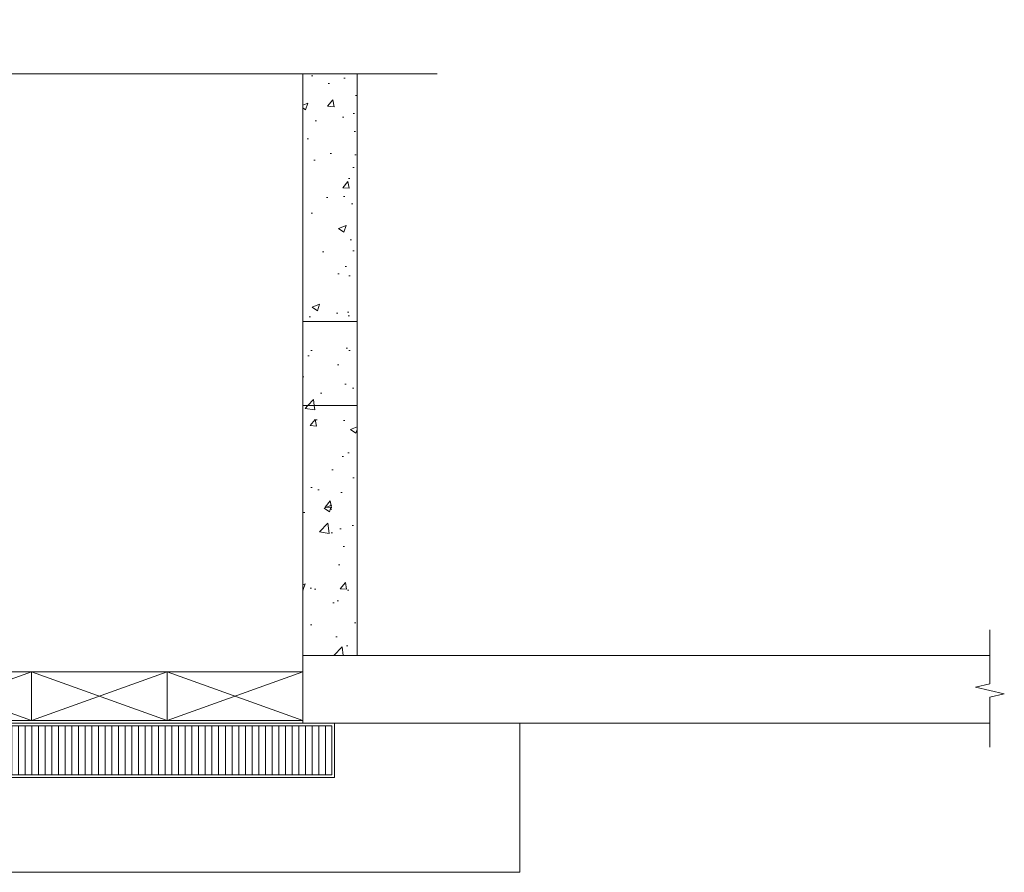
# Model space of a CAD drawing. Header units: inches. Extents: x -5081 to 10423, y -923 to 8749.
# Tile 8 of 8: x 4891 to 10423, y 3956 to 8749. Entities that reach past the tile are written whole.
import ezdxf

# ---------------------------------------------------------------- set-up
doc = ezdxf.new("R2010")
doc.units = ezdxf.units.IN
doc.header["$LTSCALE"] = 0.25
doc.header["$MEASUREMENT"] = 0
doc.linetypes.add('HIDDEN', pattern=[0.375, 0.25, -0.125])
for name, color, linetype, lineweight in [('G-ANNO-TEXT', 7, 'Continuous', 0), ('S-DETL-MISC', 2, 'Continuous', 0), ('S-DETL-PATT', 1, 'Continuous', 0), ('S-FNDN-EDGE', 1, 'Continuous', 0), ('S-FNDN-WALL-CONC', 4, 'Continuous', 0), ('S-SECT-CONC', 4, 'Continuous', 0)]:
    doc.layers.add(name, color=color, linetype=linetype, lineweight=lineweight)
doc.layers.add('M-EXHS-DUCT', color=7, linetype='Continuous', lineweight=0, true_color=0x2d2d2d)
doc.layers.add('S-DETL-PATT_250', color=7, linetype='Continuous', lineweight=0, true_color=0x2d2d2d)

msp = doc.modelspace()

# ---------------------------------------------------------------- hatches: boundary and pattern name
at = {"layer": 'S-DETL-PATT_250', "linetype": 'Continuous'}
h = msp.add_hatch(dxfattribs=at)
h.set_pattern_fill('DGN_LINE', color=256, scale=30000, angle=-90, style=0, pattern_type=2)
h.set_pattern_definition([(270, (2671.04, 6352.318), (37.5, -2e-14), []), (270, (2671.04, 6352.318), (37.5, -2e-14), [])])
h.paths.add_polyline_path([(-1290.9, 4778.5), (6643.7, 4778.5), (6643.7, 4504.2), (-1290.9, 4504.2)])
at = {"layer": 'S-FNDN-EDGE', "linetype": 'Continuous', "lineweight": 0}
h = msp.add_hatch(dxfattribs=at)
h.set_pattern_fill('DGN_AR-CONC', color=256, scale=0.2, style=0, pattern_type=2)
h.set_pattern_definition([(50, (2671.04, 6352.3), (437.242, -38.254), [45.72, -502.92]), (355, (2671.04, 6352.3), (-84.583, 458.536), [36.576, -402.336]), (100.451, (2707.48, 6349.13), (352.66, 420.283), [38.856, -427.416]), (46.184, (2671.04, 6474.24), (650.59, -100.9), [68.58, -754.38]), (96.636, (2725.26, 6465.8), (569.77, 593.82), [58.28, -641.125]), (351.184, (2671.04, 6474.24), (569.77, 593.82), [54.86, -603.5]), (21, (2732, 6443.76), (363.875, -245.436), [45.72, -502.92]), (326, (2732, 6443.76), (148.325, 442.05), [36.576, -402.336]), (71.451, (2762.32, 6423.3), (512.2, 196.615), [38.856, -427.416]), (37.5, (2671.04, 6352.32), (7.4126, 202.932), [0, -397.459, 0, -408.432, 0, -403.86]), (7.5, (2671.04, 6352.32), (160.367, 240.433), [0, -232.867, 0, -388.315, 0, -153.924]), (327.5, (2535.1, 6352.32), (325.418, -13.7494), [0, -152.4, 0, -475.488, 0, -630.936]), (317.5, (2474.14, 6352.32), (355.51, 61.024), [0, -198.12, 0, -315.773, 0, -448.056])])
h.paths.add_polyline_path([(6481, 8445), (6481, 7052.2), (6786.1, 7052.2), (6786.1, 8445)])
h = msp.add_hatch(dxfattribs=at)
h.set_pattern_fill('DGN_AR-CONC1', color=256, scale=0.2, style=0, pattern_type=2)
h.set_pattern_definition([(50, (2671.04, 6352.3), (437.242, -38.254), [45.72, -502.92]), (355, (2671.04, 6352.3), (-84.583, 458.536), [36.576, -402.336]), (100.451, (2707.48, 6349.13), (352.66, 420.283), [38.856, -427.416]), (46.184, (2671.04, 6474.24), (650.59, -100.9), [68.58, -754.38]), (96.636, (2725.26, 6465.8), (569.77, 593.82), [58.28, -641.125]), (351.184, (2671.04, 6474.24), (569.77, 593.82), [54.86, -603.5]), (21, (2732, 6443.76), (363.875, -245.436), [45.72, -502.92]), (326, (2732, 6443.76), (148.325, 442.05), [36.576, -402.336]), (71.451, (2762.32, 6423.3), (512.2, 196.615), [38.856, -427.416]), (37.5, (2671.04, 6352.32), (7.4126, 202.932), [0, -397.459, 0, -408.432, 0, -403.86]), (7.5, (2671.04, 6352.32), (160.367, 240.433), [0, -232.867, 0, -388.315, 0, -153.924]), (327.5, (2535.1, 6352.32), (325.418, -13.7494), [0, -152.4, 0, -475.488, 0, -630.936]), (317.5, (2474.14, 6352.32), (355.51, 61.024), [0, -198.12, 0, -315.773, 0, -448.056])])
h.paths.add_polyline_path([(6786.1, 7052.2), (6481, 7052.2), (6481, 6580.8), (6786.1, 6580.8)])
h = msp.add_hatch(dxfattribs=at)
h.set_pattern_fill('DGN_AR-CONC2', color=256, scale=0.2, style=0, pattern_type=2)
h.set_pattern_definition([(50, (2671.04, 6352.3), (437.242, -38.254), [45.72, -502.92]), (355, (2671.04, 6352.3), (-84.583, 458.536), [36.576, -402.336]), (100.451, (2707.48, 6349.13), (352.66, 420.283), [38.856, -427.416]), (46.184, (2671.04, 6474.24), (650.59, -100.9), [68.58, -754.38]), (96.636, (2725.26, 6465.8), (569.77, 593.82), [58.28, -641.125]), (351.184, (2671.04, 6474.24), (569.77, 593.82), [54.86, -603.5]), (21, (2732, 6443.76), (363.875, -245.436), [45.72, -502.92]), (326, (2732, 6443.76), (148.325, 442.05), [36.576, -402.336]), (71.451, (2762.32, 6423.3), (512.2, 196.615), [38.856, -427.416]), (37.5, (2671.04, 6352.32), (7.4126, 202.932), [0, -397.459, 0, -408.432, 0, -403.86]), (7.5, (2671.04, 6352.32), (160.367, 240.433), [0, -232.867, 0, -388.315, 0, -153.924]), (327.5, (2535.1, 6352.32), (325.418, -13.7494), [0, -152.4, 0, -475.488, 0, -630.936]), (317.5, (2474.14, 6352.32), (355.51, 61.024), [0, -198.12, 0, -315.773, 0, -448.056])])
h.paths.add_polyline_path([(6481, 5174.5), (6786.1, 5174.5), (6786.1, 6580.8), (6481, 6580.8), (6481, 6317.9)])

# ---------------------------------------------------------------- linework, layer by layer
at = {"layer": 'G-ANNO-TEXT', "flags": 128}
msp.add_lwpolyline([(10342, 4660.3), (10342, 4740.9), (10342, 4940.8), (10423.3, 4959.3), (10260.7, 4996.2), (10342, 5014.7), (10342, 5318.1)], dxfattribs=at)
at = {"layer": 'M-EXHS-DUCT', "linetype": 'HIDDEN', "flags": 128}
msp.add_lwpolyline([(6481, 6580.8), (6481, 7052.2)], dxfattribs=at)
at = {"layer": 'S-DETL-MISC'}
for p, q in [((4957, 4809.2), (4957, 5083.5)), ((5719, 4809.2), (5719, 5083.5))]:
    msp.add_line(p, q, dxfattribs=at)
at = {"layer": 'S-DETL-MISC', "flags": 128}
for points in [[(-1138.9, 5083.5), (6481, 5083.5), (6481, 4809.2), (-1138.9, 4809.2), (-1138.9, 5083.5)], [(-1290.9, 4778.5), (6643.7, 4778.5), (6643.7, 4504.2), (-1290.9, 4504.2), (-1290.9, 4778.5)]]:
    msp.add_lwpolyline(points, dxfattribs=at)
at = {"layer": 'S-DETL-PATT'}
for p, q in [((4957, 5083.5), (4195, 4809.2)), ((4195, 5083.5), (4957, 4809.2)), ((5719, 5083.5), (4957, 4809.2)), ((4957, 5083.5), (5719, 4809.2)), ((6481, 5083.5), (5719, 4809.2)), ((5719, 5083.5), (6481, 4809.2))]:
    msp.add_line(p, q, dxfattribs=at)
at = {"layer": 'S-FNDN-EDGE'}
for p, q in [((6481, 4793.9), (-4999.9, 4793.9)), ((7701, 4793.9), (7701, 3955.9)), ((-1305.9, 4488.9), (6481, 4488.9)), ((-2358.9, 3955.9), (7701, 3955.9))]:
    msp.add_line(p, q, dxfattribs=at)
at = {"layer": 'S-FNDN-EDGE', "linetype": 'Continuous', "lineweight": 0, "flags": 128}
for points in [[(6481, 8445), (6481, 7052.2), (6786.1, 7052.2), (6786.1, 8445), (6481, 8445)], [(6786.1, 7052.2), (6481, 7052.2), (6481, 6580.8), (6786.1, 6580.8), (6786.1, 7052.2)], [(6481, 5174.5), (6786.1, 5174.5), (6786.1, 6580.8), (6786.1, 6580.8), (6481, 6580.8), (6481, 6317.9), (6481, 5174.5)], [(10342, 4793.9), (7701, 4793.9), (6648, 4793.9), (6481, 4793.9), (6481, 4809.2), (6481, 5083.5), (6481, 5174.5), (10342, 5174.5)], [(10342, 5174.5), (6481, 5174.5), (6481, 5083.5), (6481, 4809.2), (6481, 4793.9), (6648, 4793.9), (6659, 4793.9), (7701, 4793.9), (10342, 4793.9)], [(-2358.9, 4793.9), (-2358.9, 3955.9), (7701, 3955.9), (7701, 4793.9), (6659, 4793.9), (6659, 4488.9), (6481, 4488.9), (-1305.9, 4488.9), (-1305.9, 4793.9), (-2358.9, 4793.9)]]:
    msp.add_lwpolyline(points, dxfattribs=at)
at = {"layer": 'S-FNDN-WALL-CONC'}
for p, q in [((6481, 6317.9), (6481, 4793.9)), ((6481, 4793.9), (6659, 4793.9)), ((6659, 4793.9), (6659, 4488.9)), ((6481, 4488.9), (6659, 4488.9))]:
    msp.add_line(p, q, dxfattribs=at)
at = {"layer": 'S-FNDN-WALL-CONC', "flags": 128}
msp.add_lwpolyline([(6481, 8445), (6481, 5174.5), (6786.1, 5174.5), (6786.1, 8445)], dxfattribs=at)
at = {"layer": 'S-SECT-CONC', "flags": 128}
msp.add_lwpolyline([(-1779.2, 8445), (2470, 8445), (2605.3, 8748.8), (2711, 8167.5), (2834.5, 8445), (7236.2, 8445)], dxfattribs=at)

doc.saveas('drawing.dxf')
